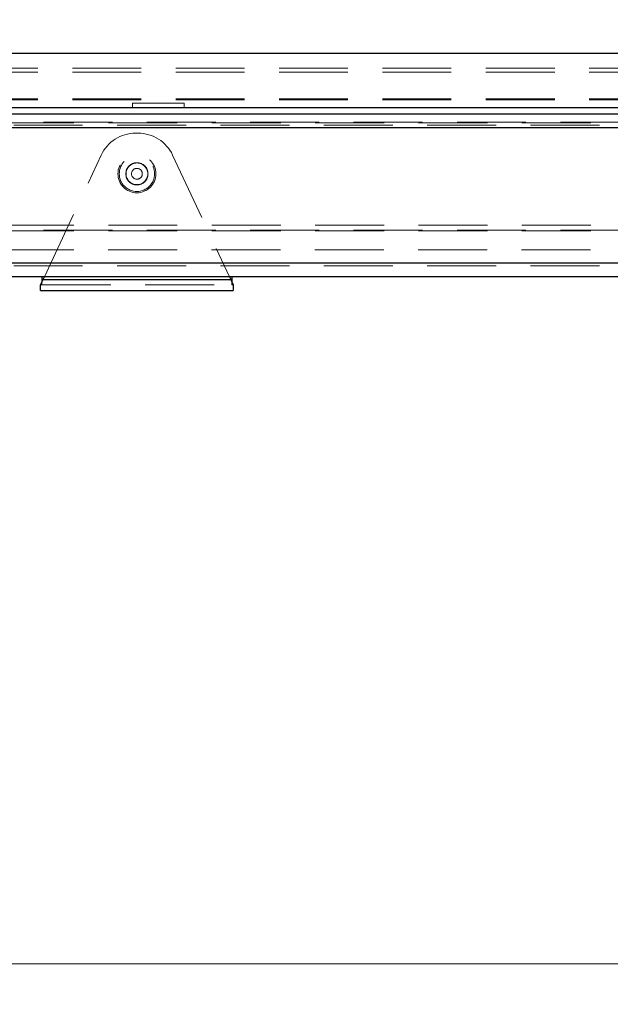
# Model space of a CAD drawing. Header units: millimetres. Extents: x 8 to 290, y 2 to 202.
# Tile 95 of 104: x 222 to 233, y 159 to 178. Entities that reach past the tile are written whole.
import ezdxf

# ---------------------------------------------------------------- set-up
doc = ezdxf.new("R2010")
doc.units = ezdxf.units.MM
doc.linetypes.add('HIDDEN', pattern=[1.905, 1.27, -0.635])
doc.styles.add('SLDTEXTSTYLE2', font='TXT', dxfattribs={"width": 0.605})
doc.dimstyles.new('SLDDIMSTYLE2', dxfattribs={"dimtxt": 2.568319, "dimasz": 3, "dimexe": 0, "dimexo": 0.0625, "dimgap": 0.64208, "dimtad": 1, "dimlfac": 20, "dimrnd": 1e-09, "dimzin": 12, "dimdsep": 46, "dimtxsty": 'SLDTEXTSTYLE2', "dimsah": 1, "dimcen": 0.09, "dimadec": 0, "dimazin": 3, "dimtfac": 1, "dimtofl": 0, "dimtmove": 0, "dimatfit": 3, "dimfxl": 1, "dimfrac": 2, "dimtolj": 1, "dimtzin": 12, "dimarcsym": 0})

# ---------------------------------------------------------------- blocks, each defined once
blk = doc.blocks.new('_D_8')
at = {"color": 7, "linetype": 'Continuous', "lineweight": 0}
blk.add_line((197.567, 160.211), (242.667, 160.211), dxfattribs=at)
at = {"color": 7, "linetype": 'Continuous', "lineweight": 18}
for points in [[(197.567, 160.211), (200.567, 159.461), (200.567, 160.961)], [(242.667, 160.211), (239.667, 160.961), (239.667, 159.461)]]:
    blk.add_solid(points, dxfattribs=at)
at = {"color": 7, "linetype": 'Continuous', "lineweight": 18, "insert": (217.177, 163.622), "char_height": 2.6458, "attachment_point": 1, "style": 'SLDTEXTSTYLE2'}
blk.add_mtext('902', dxfattribs=at)
blk = doc.blocks.new('_D_9')
at = {"color": 7, "linetype": 'Continuous', "lineweight": 0}
for p, q in [((194.517, 178.011), (194.517, 181.462)), ((244.217, 178.011), (244.217, 181.462)), ((194.517, 180.462), (244.217, 180.462))]:
    blk.add_line(p, q, dxfattribs=at)
at = {"color": 7, "linetype": 'Continuous', "lineweight": 18}
for points in [[(194.517, 180.462), (197.517, 179.712), (197.517, 181.212)], [(244.217, 180.462), (241.217, 181.212), (241.217, 179.712)]]:
    blk.add_solid(points, dxfattribs=at)
at = {"color": 7, "linetype": 'Continuous', "lineweight": 18, "insert": (216.427, 183.873), "char_height": 2.6458, "attachment_point": 1, "style": 'SLDTEXTSTYLE2'}
blk.add_mtext('994', dxfattribs=at)

msp = doc.modelspace()

# ---------------------------------------------------------------- linework, layer by layer
at = {"color": 7, "linetype": 'Continuous', "lineweight": 25}
for p, q in [((194.51728, 177.01084), (244.21728, 177.01084)), ((194.51728, 176.01084), (244.21728, 176.01084)), ((242.66728, 175.88584), (194.81728, 175.88584)), ((242.91728, 175.63584), (194.81728, 175.63584)), ((242.91728, 173.13584), (197.31728, 173.13584)), ((242.66728, 172.88584), (197.56728, 172.88584)), ((222.84228, 172.73584), (222.88891, 172.83584)), ((222.86728, 172.88584), (222.86728, 172.78945)), ((222.88891, 172.83584), (222.91222, 172.88584)), ((222.88891, 172.83584), (226.34565, 172.83584)), ((226.32233, 172.88584), (226.34565, 172.83584)), ((226.34565, 172.83584), (226.39228, 172.73584)), ((226.36728, 172.88584), (226.36728, 172.78945)), ((222.84228, 172.63584), (222.84228, 172.73584)), ((222.84228, 172.63584), (226.39228, 172.63584)), ((226.39228, 172.73584), (226.39228, 172.63584))]:
    msp.add_line(p, q, dxfattribs=at)
at = {"color": 7, "linetype": 'HIDDEN', "lineweight": 18}
for p, q in [((200.56728, 176.73584), (238.16728, 176.73584)), ((200.56728, 176.66121), (238.16728, 176.66121)), ((200.56728, 176.17216), (238.16728, 176.17216)), ((200.56728, 176.15084), (238.16728, 176.15084)), ((225.48728, 176.09084), (224.53728, 176.09084)), ((224.53728, 176.09084), (224.53728, 176.01084)), ((225.48728, 176.09084), (225.48728, 176.01084)), ((201.94228, 175.73584), (236.79228, 175.73584)), ((236.79228, 175.72584), (201.94228, 175.72584)), ((242.66728, 175.68584), (194.66728, 175.68584)), ((242.67233, 175.63584), (194.66728, 175.63584)), ((197.11728, 175.63584), (241.86728, 175.63584)), ((224.59389, 175.53584), (224.64067, 175.53584)), ((222.91222, 172.88584), (223.95947, 175.13167)), ((225.27508, 175.13167), (226.32233, 172.88584)), ((236.79228, 173.83584), (201.94228, 173.83584)), ((201.94228, 173.74584), (236.79228, 173.74584)), ((236.79228, 173.73584), (201.94228, 173.73584)), ((197.41728, 173.38584), (241.31728, 173.38584)), ((242.67233, 173.13584), (194.66728, 173.13584)), ((242.66728, 173.08584), (194.66728, 173.08584)), ((197.11728, 173.13584), (241.86728, 173.13584)), ((222.86728, 172.78945), (222.86728, 172.73584)), ((222.88891, 172.83584), (226.34565, 172.83584)), ((226.36728, 172.78945), (226.36728, 172.73584)), ((222.86728, 172.73584), (222.84228, 172.73584)), ((222.86728, 172.73584), (226.36728, 172.73584)), ((226.39228, 172.73584), (226.36728, 172.73584))]:
    msp.add_line(p, q, dxfattribs=at)
for radius in [0.35, 0.325, 0.205, 0.2, 0.1]:
    msp.add_circle((224.61728, 174.78584), radius, dxfattribs=at)
for centre, start, end in [((224.59389, 174.83584), 90, 155), ((224.64067, 174.83584), 25, 90)]:
    msp.add_arc(centre, 0.7, start, end, dxfattribs=at)

# ---------------------------------------------------------------- dimensions: what is measured, and where the dimension line sits
at = {"color": 7, "linetype": 'Continuous', "lineweight": 18}
for base, p1, p2, picture, middle in [((244.21728, 180.46204), (194.51728, 177.01084), (244.21728, 177.01084), '_D_9', (219.36728, 180.46204)), ((242.66728, 160.21147), (197.56728, 172.88584), (242.66728, 172.88584), '_D_8', (220.11728, 160.21147))]:
    dim = msp.add_linear_dim(base=base, p1=p1, p2=p2, dimstyle='SLDDIMSTYLE2', dxfattribs=at)
    dim.commit()
    dim.dimension.update_dxf_attribs({"geometry": picture, "text_midpoint": middle, "dimtype": 160})

doc.saveas('drawing.dxf')
